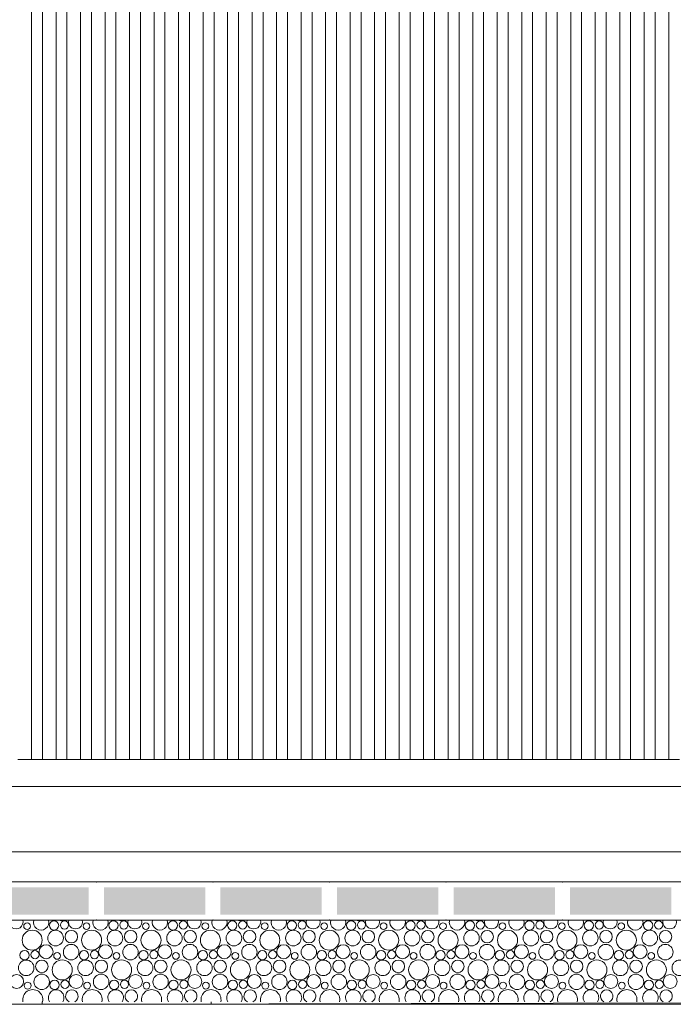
# Model space of a CAD drawing. Header units: millimetres. Extents: x -94601 to -15166, y -300 to 6935.
# Tile 31 of 97: x -64782 to -63581, y -300 to 1509. Entities that reach past the tile are written whole.
import ezdxf

# ---------------------------------------------------------------- set-up
doc = ezdxf.new("R2010")
doc.units = ezdxf.units.MM
doc.header["$MEASUREMENT"] = 0
for name, color, linetype in [('Métal _ Bardage.Charp_Couv_Bard_Métal', 7, 'Continuous'), ('Nouveau_Charpente _ Bardage.Charp_Couv_Zinc', 7, 'Continuous'), ('Nouveau_Métal _ Charpente.Charp_Couv_Bard_Métal', 7, 'Continuous'), ('Nouveau_Terrain _ Original.Terrain', 7, 'Continuous'), ('Nouveau_VRD _ Voirie 3d.VRD', 7, 'Continuous'), ('Structure _ Fondations.GO', 7, 'Continuous')]:
    doc.layers.add(name, color=color, linetype=linetype)

# ---------------------------------------------------------------- blocks, each defined once
blk = doc.blocks.new('Élément de coupe_21')
at = {"layer": 'Métal _ Bardage.Charp_Couv_Bard_Métal', "color": 7, "linetype": 'Continuous', "lineweight": 15}
blk.add_line((-65985.3, 100), (-58329.3, 100), dxfattribs=at)
blk = doc.blocks.new('Élément de coupe_23')
at = {"layer": 'Structure _ Fondations.GO', "color": 7, "linetype": 'Continuous', "lineweight": 15}
blk.add_line((-64835.3, -300), (-64584.6, -300), dxfattribs=at)
blk = doc.blocks.new('*X51')
at = {"layer": 'Nouveau_VRD _ Voirie 3d.VRD', "color": 33, "linetype": 'Continuous', "lineweight": 15, "true_color": 0xf48e54}
for centre, radius in [((-64768.1, -156.5), 6.2), ((-64718.6, -155.2), 8.58), ((-64699.4, -154.2), 7.52), ((-64659, -156.5), 6.2), ((-64609.5, -155.2), 8.58), ((-64590.3, -154.2), 7.52), ((-64549.9, -156.5), 6.2), ((-64500.3, -155.2), 8.58), ((-64481.2, -154.2), 7.52), ((-64440.8, -156.5), 6.2), ((-64391.2, -155.2), 8.58), ((-64372.1, -154.2), 7.52), ((-64331.7, -156.5), 6.2), ((-64282.1, -155.2), 8.58), ((-64263, -154.2), 7.52), ((-64222.6, -156.5), 6.2), ((-64173, -155.2), 8.58), ((-64153.9, -154.2), 7.52), ((-64113.4, -156.5), 6.2), ((-64063.9, -155.2), 8.58), ((-64044.7, -154.2), 7.52), ((-64004.3, -156.5), 6.2), ((-63954.8, -155.2), 8.58), ((-63935.6, -154.2), 7.52), ((-63895.2, -156.5), 6.2), ((-63845.7, -155.2), 8.58), ((-63826.5, -154.2), 7.52), ((-63786.1, -156.5), 6.2), ((-63736.6, -155.2), 8.58), ((-63717.4, -154.2), 7.52), ((-63677, -156.5), 6.2), ((-63627.4, -155.2), 8.58), ((-63608.3, -154.2), 7.52), ((-64758.7, -182.2), 18.4), ((-64715.7, -178.4), 14.3), ((-64686.9, -175.8), 11.5), ((-64649.6, -182.2), 18.4), ((-64606.6, -178.4), 14.3), ((-64577.8, -175.8), 11.5), ((-64540.5, -182.2), 18.4), ((-64497.4, -178.4), 14.3), ((-64468.6, -175.8), 11.5), ((-64431.4, -182.2), 18.4), ((-64388.3, -178.4), 14.3), ((-64359.5, -175.8), 11.5), ((-64322.3, -182.2), 18.4), ((-64279.2, -178.4), 14.3), ((-64250.4, -175.8), 11.5), ((-64213.2, -182.2), 18.4), ((-64170.1, -178.4), 14.3), ((-64141.3, -175.8), 11.5), ((-64104.1, -182.2), 18.4), ((-64061, -178.4), 14.3), ((-64032.2, -175.8), 11.5), ((-63995, -182.2), 18.4), ((-63951.9, -178.4), 14.3), ((-63923.1, -175.8), 11.5), ((-63885.8, -182.2), 18.4), ((-63842.8, -178.4), 14.3), ((-63814, -175.8), 11.5), ((-63776.7, -182.2), 18.4), ((-63733.7, -178.4), 14.3), ((-63704.9, -175.8), 11.5), ((-63667.6, -182.2), 18.4), ((-63624.6, -178.4), 14.3), ((-63595.7, -175.8), 11.5), ((-64733.2, -203.4), 12.8), ((-64687.2, -204.1), 14.2), ((-64624.1, -203.4), 12.8), ((-64578.1, -204.1), 14.2), ((-64515, -203.4), 12.8), ((-64468.9, -204.1), 14.2), ((-64405.9, -203.4), 12.8), ((-64359.8, -204.1), 14.2), ((-64296.8, -203.4), 12.8), ((-64250.7, -204.1), 14.2), ((-64187.7, -203.4), 12.8), ((-64141.6, -204.1), 14.2), ((-64078.5, -203.4), 12.8), ((-64032.5, -204.1), 14.2), ((-63969.4, -203.4), 12.8), ((-63923.4, -204.1), 14.2), ((-63860.3, -203.4), 12.8), ((-63814.3, -204.1), 14.2), ((-63751.2, -203.4), 12.8), ((-63705.2, -204.1), 14.2), ((-63642.1, -203.4), 12.8), ((-63596, -204.1), 14.2), ((-64772.6, -209.8), 8.58), ((-64753.4, -208.8), 7.52), ((-64713, -211.1), 6.2), ((-64663.5, -209.8), 8.58), ((-64644.3, -208.8), 7.52), ((-64603.9, -211.1), 6.2), ((-64554.3, -209.8), 8.58), ((-64535.2, -208.8), 7.52), ((-64494.8, -211.1), 6.2), ((-64445.2, -209.8), 8.58), ((-64426.1, -208.8), 7.52), ((-64385.7, -211.1), 6.2), ((-64336.1, -209.8), 8.58), ((-64317, -208.8), 7.52), ((-64276.6, -211.1), 6.2), ((-64227, -209.8), 8.58), ((-64207.9, -208.8), 7.52), ((-64167.4, -211.1), 6.2), ((-64117.9, -209.8), 8.58), ((-64098.7, -208.8), 7.52), ((-64058.3, -211.1), 6.2), ((-64008.8, -209.8), 8.58), ((-63989.6, -208.8), 7.52), ((-63949.2, -211.1), 6.2), ((-63899.7, -209.8), 8.58), ((-63880.5, -208.8), 7.52), ((-63840.1, -211.1), 6.2), ((-63790.6, -209.8), 8.58), ((-63771.4, -208.8), 7.52), ((-63731, -211.1), 6.2), ((-63681.4, -209.8), 8.58), ((-63662.3, -208.8), 7.52), ((-63621.9, -211.1), 6.2), ((-64769.7, -233), 14.3), ((-64740.9, -230.4), 11.5), ((-64703.6, -236.8), 18.4), ((-64660.6, -233), 14.3), ((-64631.8, -230.4), 11.5), ((-64594.5, -236.8), 18.4), ((-64551.4, -233), 14.3), ((-64522.6, -230.4), 11.5), ((-64485.4, -236.8), 18.4), ((-64442.3, -233), 14.3), ((-64413.5, -230.4), 11.5), ((-64376.3, -236.8), 18.4), ((-64333.2, -233), 14.3), ((-64304.4, -230.4), 11.5), ((-64267.2, -236.8), 18.4), ((-64224.1, -233), 14.3), ((-64195.3, -230.4), 11.5), ((-64158.1, -236.8), 18.4), ((-64115, -233), 14.3), ((-64086.2, -230.4), 11.5), ((-64049, -236.8), 18.4), ((-64005.9, -233), 14.3), ((-63977.1, -230.4), 11.5), ((-63939.8, -236.8), 18.4), ((-63896.8, -233), 14.3), ((-63868, -230.4), 11.5), ((-63830.7, -236.8), 18.4), ((-63787.7, -233), 14.3), ((-63758.9, -230.4), 11.5), ((-63721.6, -236.8), 18.4), ((-63678.6, -233), 14.3), ((-63649.7, -230.4), 11.5), ((-63612.5, -236.8), 18.4), ((-63569.4, -233), 14.3), ((-64787.2, -258), 12.8), ((-64741.2, -258.7), 14.2), ((-64678.1, -258), 12.8), ((-64632.1, -258.7), 14.2), ((-64569, -258), 12.8), ((-64522.9, -258.7), 14.2), ((-64459.9, -258), 12.8), ((-64413.8, -258.7), 14.2), ((-64350.8, -258), 12.8), ((-64304.7, -258.7), 14.2), ((-64241.7, -258), 12.8), ((-64195.6, -258.7), 14.2), ((-64132.5, -258), 12.8), ((-64086.5, -258.7), 14.2), ((-64023.4, -258), 12.8), ((-63977.4, -258.7), 14.2), ((-63914.3, -258), 12.8), ((-63868.3, -258.7), 14.2), ((-63805.2, -258), 12.8), ((-63759.2, -258.7), 14.2), ((-63696.1, -258), 12.8), ((-63650, -258.7), 14.2), ((-63587, -258), 12.8), ((-64767, -265.7), 6.2), ((-64717.5, -264.4), 8.58), ((-64698.3, -263.4), 7.52), ((-64657.9, -265.7), 6.2), ((-64608.3, -264.4), 8.58), ((-64589.2, -263.4), 7.52), ((-64548.8, -265.7), 6.2), ((-64499.2, -264.4), 8.58), ((-64480.1, -263.4), 7.52), ((-64439.7, -265.7), 6.2), ((-64390.1, -264.4), 8.58), ((-64371, -263.4), 7.52), ((-64330.6, -265.7), 6.2), ((-64281, -264.4), 8.58), ((-64261.9, -263.4), 7.52), ((-64221.4, -265.7), 6.2), ((-64171.9, -264.4), 8.58), ((-64152.7, -263.4), 7.52), ((-64112.3, -265.7), 6.2), ((-64062.8, -264.4), 8.58), ((-64043.6, -263.4), 7.52), ((-64003.2, -265.7), 6.2), ((-63953.7, -264.4), 8.58), ((-63934.5, -263.4), 7.52), ((-63894.1, -265.7), 6.2), ((-63844.6, -264.4), 8.58), ((-63825.4, -263.4), 7.52), ((-63785, -265.7), 6.2), ((-63735.4, -264.4), 8.58), ((-63716.3, -263.4), 7.52), ((-63675.9, -265.7), 6.2), ((-63626.3, -264.4), 8.58), ((-63607.2, -263.4), 7.52)]:
    blk.add_circle(centre, radius, dxfattribs=at)
for centre, radius, start, end in [((-64788.3, -148.8), 12.8, 163.5489, 16.4511), ((-64742.3, -149.5), 14.2, 162.5101, 17.4899), ((-64704.7, -127.6), 18.4, 254.0928, 285.9072), ((-64679.2, -148.8), 12.8, 163.5489, 16.4511), ((-64633.2, -149.5), 14.2, 162.5101, 17.4899), ((-64595.6, -127.6), 18.4, 254.0928, 285.9072), ((-64570.1, -148.8), 12.8, 163.5489, 16.4511), ((-64524.1, -149.5), 14.2, 162.5101, 17.4899), ((-64486.5, -127.6), 18.4, 254.0928, 285.9072), ((-64461, -148.8), 12.8, 163.5489, 16.4511), ((-64414.9, -149.5), 14.2, 162.5101, 17.4899), ((-64377.4, -127.6), 18.4, 254.0928, 285.9072), ((-64351.9, -148.8), 12.8, 163.5489, 16.4511), ((-64305.8, -149.5), 14.2, 162.5101, 17.4899), ((-64268.3, -127.6), 18.4, 254.0928, 285.9072), ((-64242.8, -148.8), 12.8, 163.5489, 16.4511), ((-64196.7, -149.5), 14.2, 162.5101, 17.4899), ((-64159.2, -127.6), 18.4, 254.0928, 285.9072), ((-64133.7, -148.8), 12.8, 163.5489, 16.4511), ((-64087.6, -149.5), 14.2, 162.5101, 17.4899), ((-64050.1, -127.6), 18.4, 254.0928, 285.9072), ((-64024.5, -148.8), 12.8, 163.5489, 16.4511), ((-63978.5, -149.5), 14.2, 162.5101, 17.4899), ((-63941, -127.6), 18.4, 254.0928, 285.9072), ((-63915.4, -148.8), 12.8, 163.5489, 16.4511), ((-63869.4, -149.5), 14.2, 162.5101, 17.4899), ((-63831.8, -127.6), 18.4, 254.0928, 285.9072), ((-63806.3, -148.8), 12.8, 163.5489, 16.4511), ((-63760.3, -149.5), 14.2, 162.5101, 17.4899), ((-63722.7, -127.6), 18.4, 254.0928, 285.9072), ((-63697.2, -148.8), 12.8, 163.5489, 16.4511), ((-63651.2, -149.5), 14.2, 162.5101, 17.4899), ((-63613.6, -127.6), 18.4, 254.0928, 285.9072), ((-63588.1, -148.8), 12.8, 163.5489, 16.4511), ((-64757.6, -291.4), 18.4, 347.7576, 192.2424), ((-64714.6, -287.6), 14.3, 327.777, 212.223), ((-64685.8, -285), 11.5, 296.7325, 243.2675), ((-64648.5, -291.4), 18.4, 347.7576, 192.2424), ((-64605.4, -287.6), 14.3, 327.777, 212.223), ((-64576.6, -285), 11.5, 296.7325, 243.2675), ((-64539.4, -291.4), 18.4, 347.7576, 192.2424), ((-64496.3, -287.6), 14.3, 327.777, 212.223), ((-64467.5, -285), 11.5, 296.7325, 243.2675), ((-64430.3, -291.4), 18.4, 347.7576, 192.2424), ((-64387.2, -287.6), 14.3, 327.777, 212.223), ((-64358.4, -285), 11.5, 296.7325, 243.2675), ((-64321.2, -291.4), 18.4, 347.7576, 192.2424), ((-64278.1, -287.6), 14.3, 327.777, 212.223), ((-64249.3, -285), 11.5, 296.7325, 243.2675), ((-64212.1, -291.4), 18.4, 347.7576, 192.2424), ((-64169, -287.6), 14.3, 327.777, 212.223), ((-64140.2, -285), 11.5, 296.7325, 243.2675), ((-64103, -291.4), 18.4, 347.7576, 192.2424), ((-64059.9, -287.6), 14.3, 327.777, 212.223), ((-64031.1, -285), 11.5, 296.7325, 243.2675), ((-63993.8, -291.4), 18.4, 347.7576, 192.2424), ((-63950.8, -287.6), 14.3, 327.777, 212.223), ((-63922, -285), 11.5, 296.7325, 243.2675), ((-63884.7, -291.4), 18.4, 347.7576, 192.2424), ((-63841.7, -287.6), 14.3, 327.777, 212.223), ((-63812.9, -285), 11.5, 296.7325, 243.2675), ((-63775.6, -291.4), 18.4, 347.7576, 192.2424), ((-63732.6, -287.6), 14.3, 327.777, 212.223), ((-63703.7, -285), 11.5, 296.7325, 243.2675), ((-63666.5, -291.4), 18.4, 347.7576, 192.2424), ((-63623.4, -287.6), 14.3, 327.777, 212.223), ((-63594.6, -285), 11.5, 296.7325, 243.2675)]:
    blk.add_arc(centre, radius, start, end, dxfattribs=at)
blk = doc.blocks.new('*X52')
at = {"layer": 'Nouveau_VRD _ Voirie 3d.VRD', "linetype": 'Continuous', "lineweight": 15, "true_color": 0xb5b5b5}
for points in [[(-64841, -85.2), (-64841, -135.2), (-64654.9, -135.2), (-64654.9, -85.2)], [(-64626.9, -85.2), (-64626.9, -135.2), (-64440.9, -135.2), (-64440.9, -85.2)], [(-64412.9, -85.2), (-64412.9, -135.2), (-64226.8, -135.2), (-64226.8, -85.2)], [(-64198.8, -85.2), (-64198.8, -135.2), (-64012.8, -135.2), (-64012.8, -85.2)], [(-63984.8, -85.2), (-63984.8, -135.2), (-63798.8, -135.2), (-63798.8, -85.2)], [(-63770.8, -85.2), (-63770.8, -135.2), (-63584.7, -135.2), (-63584.7, -85.2)]]:
    blk.add_hatch(color=253, dxfattribs=at).paths.add_polyline_path(points)
at = {"layer": 'Nouveau_VRD _ Voirie 3d.VRD', "color": 253, "linetype": 'Continuous', "lineweight": 15, "true_color": 0xb5b5b5}
for p in [(-64640.9, -75.2), (-64426.9, -75.2), (-64212.8, -75.2), (-63998.8, -75.2), (-63784.8, -75.2), (-64640.9, -145.2), (-64426.9, -145.2), (-64212.8, -145.2), (-63998.8, -145.2), (-63784.8, -145.2)]:
    blk.add_point(p, dxfattribs=at)
blk = doc.blocks.new('Élément de coupe_40')
at = {"layer": 'Nouveau_VRD _ Voirie 3d.VRD', "color": 251, "linetype": 'Continuous', "lineweight": 15, "true_color": 0x6a6a6a}
blk.add_line((-36763.6, -20), (-82142.3, -20), dxfattribs=at)
at = {"layer": 'Nouveau_VRD _ Voirie 3d.VRD', "color": 7, "linetype": 'Continuous', "lineweight": 15}
for p, q in [((-37013, -75.2), (-81749.3, -75.2)), ((-37013, -145.2), (-81749.3, -145.2))]:
    blk.add_line(p, q, dxfattribs=at)
at = {"layer": 'Nouveau_VRD _ Voirie 3d.VRD', "lineweight": 0}
for name in ['*X52', '*X51']:
    blk.add_blockref(name, (0, 0), dxfattribs=at)
blk = doc.blocks.new('Élément de coupe_152')
at = {"layer": 'Nouveau_Terrain _ Original.Terrain', "linetype": 'Continuous', "lineweight": 15, "true_color": 0xf48e54}
h = blk.add_hatch(dxfattribs=at)
h.set_pattern_fill('Terre', color=33, style=0, pattern_type=2)
h.set_pattern_definition([(45, (0, 0), (-137.8858, 137.8858), []), (45, (-45.96, 45.96), (-275.7716, 275.7716), []), (45, (-91.92, 91.92), (-275.7716, 275.7716), []), (135, (-137.886, 137.886), (45.96194, 45.96194), [195, -195])])
h.paths.add_polyline_path([(-24599, -287.5), (-26213.3, -282.5), (-27475.8, -278.6), (-28431.2, -275.7), (-29150.2, -273.4), (-29692.4, -271.7), (-34914.2, -260.4), (-35607.8, -259.7), (-36383.2, -258.8), (-37203.7, -257.9), (-38035.6, -256.8), (-38848.8, -255.8), (-39617.3, -254.7), (-39814.4, -254.8), (-40203.4, -255.2), (-40585.7, -255.6), (-41317.6, -254.5), (-41705.6, -254.9), (-42360.6, -253.9), (-42753.4, -254.3), (-43138.8, -254.7), (-43713.8, -253.7), (-44102.8, -254.2), (-44484, -254.6), (-44984.4, -253.7), (-45367.9, -254.1), (-45743.3, -254.6), (-64584.6, -300), (-20478, -300), (-22586.9, -293.6)])
at = {"layer": 'Nouveau_Terrain _ Original.Terrain', "color": 7, "linetype": 'Continuous', "lineweight": 15}
blk.add_line((-20478, -300), (-64584.6, -300), dxfattribs=at)
at = {"layer": 'Nouveau_Terrain _ Original.Terrain', "color": 7, "linetype": 'Continuous', "lineweight": 15, "flags": 128}
blk.add_lwpolyline([(-35607.8, -259.7), (-36383.2, -258.8), (-37203.7, -257.9), (-38035.6, -256.8), (-38848.8, -255.8), (-39617.3, -254.7), (-39814.4, -254.8), (-40203.4, -255.2), (-40585.7, -255.6), (-41317.6, -254.5), (-41705.6, -254.9), (-42360.6, -253.9), (-42753.4, -254.3), (-43138.8, -254.7), (-43713.8, -253.7), (-44102.8, -254.2), (-44484, -254.6), (-44984.4, -253.7), (-45367.9, -254.1), (-45743.3, -254.6), (-64584.6, -300)], dxfattribs=at)
blk = doc.blocks.new('Élément de coupe_157')
at = {"layer": 'Nouveau_Métal _ Charpente.Charp_Couv_Bard_Métal', "color": 7, "linetype": 'Continuous', "lineweight": 15}
for p, q in [((-64740.3, -300), (-64740.3, -295.3)), ((-64430.3, -299.6), (-64430.3, -295.3))]:
    blk.add_line(p, q, dxfattribs=at)
blk = doc.blocks.new('Élément de coupe_1092')
at = {"layer": 'Nouveau_Charpente _ Bardage.Charp_Couv_Zinc', "color": 15, "linetype": 'Continuous', "lineweight": 15}
blk.add_line((-63949.8, 150), (-63929.8, 150), dxfattribs=at)
blk = doc.blocks.new('Élément de coupe_1317')
at = {"layer": 'Nouveau_Charpente _ Bardage.Charp_Couv_Zinc', "color": 33, "linetype": 'Continuous', "lineweight": 15, "true_color": 0xc1976c}
for p, q in [((-64759.8, 150), (-64759.8, 3150)), ((-64784.8, 150), (-64759.8, 150))]:
    blk.add_line(p, q, dxfattribs=at)
blk = doc.blocks.new('Élément de coupe_1319')
at = {"layer": 'Nouveau_Charpente _ Bardage.Charp_Couv_Zinc', "color": 15, "linetype": 'Continuous', "lineweight": 15}
blk.add_line((-64759.8, 150), (-64739.8, 150), dxfattribs=at)
blk = doc.blocks.new('Élément de coupe_1321')
at = {"layer": 'Nouveau_Charpente _ Bardage.Charp_Couv_Zinc', "color": 33, "linetype": 'Continuous', "lineweight": 15, "true_color": 0xc1976c}
for p, q in [((-64739.8, 3150), (-64739.8, 150)), ((-64714.8, 150), (-64714.8, 3150)), ((-64739.8, 150), (-64714.8, 150))]:
    blk.add_line(p, q, dxfattribs=at)
blk = doc.blocks.new('Élément de coupe_1323')
at = {"layer": 'Nouveau_Charpente _ Bardage.Charp_Couv_Zinc', "color": 15, "linetype": 'Continuous', "lineweight": 15}
blk.add_line((-64714.8, 150), (-64694.8, 150), dxfattribs=at)
blk = doc.blocks.new('Élément de coupe_1325')
at = {"layer": 'Nouveau_Charpente _ Bardage.Charp_Couv_Zinc', "color": 33, "linetype": 'Continuous', "lineweight": 15, "true_color": 0xc1976c}
for p, q in [((-64694.8, 3150), (-64694.8, 150)), ((-64669.8, 150), (-64669.8, 3150)), ((-64694.8, 150), (-64669.8, 150))]:
    blk.add_line(p, q, dxfattribs=at)
blk = doc.blocks.new('Élément de coupe_1327')
at = {"layer": 'Nouveau_Charpente _ Bardage.Charp_Couv_Zinc', "color": 15, "linetype": 'Continuous', "lineweight": 15}
blk.add_line((-64669.8, 150), (-64649.8, 150), dxfattribs=at)
blk = doc.blocks.new('Élément de coupe_1329')
at = {"layer": 'Nouveau_Charpente _ Bardage.Charp_Couv_Zinc', "color": 33, "linetype": 'Continuous', "lineweight": 15, "true_color": 0xc1976c}
for p, q in [((-64649.8, 3150), (-64649.8, 150)), ((-64624.8, 150), (-64624.8, 3150)), ((-64649.8, 150), (-64624.8, 150))]:
    blk.add_line(p, q, dxfattribs=at)
blk = doc.blocks.new('Élément de coupe_1331')
at = {"layer": 'Nouveau_Charpente _ Bardage.Charp_Couv_Zinc', "color": 15, "linetype": 'Continuous', "lineweight": 15}
blk.add_line((-64624.8, 150), (-64604.8, 150), dxfattribs=at)
blk = doc.blocks.new('Élément de coupe_1333')
at = {"layer": 'Nouveau_Charpente _ Bardage.Charp_Couv_Zinc', "color": 33, "linetype": 'Continuous', "lineweight": 15, "true_color": 0xc1976c}
for p, q in [((-64604.8, 3150), (-64604.8, 150)), ((-64579.8, 150), (-64579.8, 3150)), ((-64604.8, 150), (-64579.8, 150))]:
    blk.add_line(p, q, dxfattribs=at)
blk = doc.blocks.new('Élément de coupe_1335')
at = {"layer": 'Nouveau_Charpente _ Bardage.Charp_Couv_Zinc', "color": 15, "linetype": 'Continuous', "lineweight": 15}
blk.add_line((-64579.8, 150), (-64559.8, 150), dxfattribs=at)
blk = doc.blocks.new('Élément de coupe_1337')
at = {"layer": 'Nouveau_Charpente _ Bardage.Charp_Couv_Zinc', "color": 33, "linetype": 'Continuous', "lineweight": 15, "true_color": 0xc1976c}
for p, q in [((-64559.8, 3150), (-64559.8, 150)), ((-64534.8, 150), (-64534.8, 3150)), ((-64559.8, 150), (-64534.8, 150))]:
    blk.add_line(p, q, dxfattribs=at)
blk = doc.blocks.new('Élément de coupe_1339')
at = {"layer": 'Nouveau_Charpente _ Bardage.Charp_Couv_Zinc', "color": 15, "linetype": 'Continuous', "lineweight": 15}
blk.add_line((-64534.8, 150), (-64514.8, 150), dxfattribs=at)
blk = doc.blocks.new('Élément de coupe_1341')
at = {"layer": 'Nouveau_Charpente _ Bardage.Charp_Couv_Zinc', "color": 33, "linetype": 'Continuous', "lineweight": 15, "true_color": 0xc1976c}
for p, q in [((-64514.8, 3150), (-64514.8, 150)), ((-64489.8, 150), (-64489.8, 3150)), ((-64514.8, 150), (-64489.8, 150))]:
    blk.add_line(p, q, dxfattribs=at)
blk = doc.blocks.new('Élément de coupe_1343')
at = {"layer": 'Nouveau_Charpente _ Bardage.Charp_Couv_Zinc', "color": 15, "linetype": 'Continuous', "lineweight": 15}
blk.add_line((-64489.8, 150), (-64469.8, 150), dxfattribs=at)
blk = doc.blocks.new('Élément de coupe_1345')
at = {"layer": 'Nouveau_Charpente _ Bardage.Charp_Couv_Zinc', "color": 33, "linetype": 'Continuous', "lineweight": 15, "true_color": 0xc1976c}
for p, q in [((-64469.8, 3150), (-64469.8, 150)), ((-64444.8, 150), (-64444.8, 3150)), ((-64469.8, 150), (-64444.8, 150))]:
    blk.add_line(p, q, dxfattribs=at)
blk = doc.blocks.new('Élément de coupe_1347')
at = {"layer": 'Nouveau_Charpente _ Bardage.Charp_Couv_Zinc', "color": 15, "linetype": 'Continuous', "lineweight": 15}
blk.add_line((-64444.8, 150), (-64424.8, 150), dxfattribs=at)
blk = doc.blocks.new('Élément de coupe_1349')
at = {"layer": 'Nouveau_Charpente _ Bardage.Charp_Couv_Zinc', "color": 33, "linetype": 'Continuous', "lineweight": 15, "true_color": 0xc1976c}
for p, q in [((-64424.8, 3150), (-64424.8, 150)), ((-64399.8, 150), (-64399.8, 3150)), ((-64424.8, 150), (-64399.8, 150))]:
    blk.add_line(p, q, dxfattribs=at)
blk = doc.blocks.new('Élément de coupe_1351')
at = {"layer": 'Nouveau_Charpente _ Bardage.Charp_Couv_Zinc', "color": 15, "linetype": 'Continuous', "lineweight": 15}
blk.add_line((-64399.8, 150), (-64379.8, 150), dxfattribs=at)
blk = doc.blocks.new('Élément de coupe_1353')
at = {"layer": 'Nouveau_Charpente _ Bardage.Charp_Couv_Zinc', "color": 33, "linetype": 'Continuous', "lineweight": 15, "true_color": 0xc1976c}
for p, q in [((-64379.8, 3150), (-64379.8, 150)), ((-64354.8, 150), (-64354.8, 3150)), ((-64379.8, 150), (-64354.8, 150))]:
    blk.add_line(p, q, dxfattribs=at)
blk = doc.blocks.new('Élément de coupe_1355')
at = {"layer": 'Nouveau_Charpente _ Bardage.Charp_Couv_Zinc', "color": 15, "linetype": 'Continuous', "lineweight": 15}
blk.add_line((-64354.8, 150), (-64334.8, 150), dxfattribs=at)
blk = doc.blocks.new('Élément de coupe_1357')
at = {"layer": 'Nouveau_Charpente _ Bardage.Charp_Couv_Zinc', "color": 33, "linetype": 'Continuous', "lineweight": 15, "true_color": 0xc1976c}
for p, q in [((-64334.8, 3150), (-64334.8, 150)), ((-64309.8, 150), (-64309.8, 3150)), ((-64334.8, 150), (-64309.8, 150))]:
    blk.add_line(p, q, dxfattribs=at)
blk = doc.blocks.new('Élément de coupe_1359')
at = {"layer": 'Nouveau_Charpente _ Bardage.Charp_Couv_Zinc', "color": 15, "linetype": 'Continuous', "lineweight": 15}
blk.add_line((-64309.8, 150), (-64289.8, 150), dxfattribs=at)
blk = doc.blocks.new('Élément de coupe_1361')
at = {"layer": 'Nouveau_Charpente _ Bardage.Charp_Couv_Zinc', "color": 33, "linetype": 'Continuous', "lineweight": 15, "true_color": 0xc1976c}
for p, q in [((-64289.8, 3150), (-64289.8, 150)), ((-64264.8, 150), (-64264.8, 3150)), ((-64289.8, 150), (-64264.8, 150))]:
    blk.add_line(p, q, dxfattribs=at)
blk = doc.blocks.new('Élément de coupe_1363')
at = {"layer": 'Nouveau_Charpente _ Bardage.Charp_Couv_Zinc', "color": 15, "linetype": 'Continuous', "lineweight": 15}
blk.add_line((-64264.8, 150), (-64244.8, 150), dxfattribs=at)
blk = doc.blocks.new('Élément de coupe_1365')
at = {"layer": 'Nouveau_Charpente _ Bardage.Charp_Couv_Zinc', "color": 33, "linetype": 'Continuous', "lineweight": 15, "true_color": 0xc1976c}
for p, q in [((-64244.8, 3150), (-64244.8, 150)), ((-64219.8, 150), (-64219.8, 3150)), ((-64244.8, 150), (-64219.8, 150))]:
    blk.add_line(p, q, dxfattribs=at)
blk = doc.blocks.new('Élément de coupe_1367')
at = {"layer": 'Nouveau_Charpente _ Bardage.Charp_Couv_Zinc', "color": 15, "linetype": 'Continuous', "lineweight": 15}
blk.add_line((-64219.8, 150), (-64199.8, 150), dxfattribs=at)
blk = doc.blocks.new('Élément de coupe_1369')
at = {"layer": 'Nouveau_Charpente _ Bardage.Charp_Couv_Zinc', "color": 33, "linetype": 'Continuous', "lineweight": 15, "true_color": 0xc1976c}
for p, q in [((-64199.8, 3150), (-64199.8, 150)), ((-64174.8, 150), (-64174.8, 3150)), ((-64199.8, 150), (-64174.8, 150))]:
    blk.add_line(p, q, dxfattribs=at)
blk = doc.blocks.new('Élément de coupe_1371')
at = {"layer": 'Nouveau_Charpente _ Bardage.Charp_Couv_Zinc', "color": 15, "linetype": 'Continuous', "lineweight": 15}
blk.add_line((-64174.8, 150), (-64154.8, 150), dxfattribs=at)
blk = doc.blocks.new('Élément de coupe_1373')
at = {"layer": 'Nouveau_Charpente _ Bardage.Charp_Couv_Zinc', "color": 33, "linetype": 'Continuous', "lineweight": 15, "true_color": 0xc1976c}
for p, q in [((-64154.8, 3150), (-64154.8, 150)), ((-64129.8, 150), (-64129.8, 3150)), ((-64154.8, 150), (-64129.8, 150))]:
    blk.add_line(p, q, dxfattribs=at)
blk = doc.blocks.new('Élément de coupe_1375')
at = {"layer": 'Nouveau_Charpente _ Bardage.Charp_Couv_Zinc', "color": 15, "linetype": 'Continuous', "lineweight": 15}
blk.add_line((-64129.8, 150), (-64109.8, 150), dxfattribs=at)
blk = doc.blocks.new('Élément de coupe_1377')
at = {"layer": 'Nouveau_Charpente _ Bardage.Charp_Couv_Zinc', "color": 33, "linetype": 'Continuous', "lineweight": 15, "true_color": 0xc1976c}
for p, q in [((-64109.8, 3150), (-64109.8, 150)), ((-64084.8, 150), (-64084.8, 3150)), ((-64109.8, 150), (-64084.8, 150))]:
    blk.add_line(p, q, dxfattribs=at)
blk = doc.blocks.new('Élément de coupe_1379')
at = {"layer": 'Nouveau_Charpente _ Bardage.Charp_Couv_Zinc', "color": 15, "linetype": 'Continuous', "lineweight": 15}
blk.add_line((-64084.8, 150), (-64064.8, 150), dxfattribs=at)
blk = doc.blocks.new('Élément de coupe_1381')
at = {"layer": 'Nouveau_Charpente _ Bardage.Charp_Couv_Zinc', "color": 33, "linetype": 'Continuous', "lineweight": 15, "true_color": 0xc1976c}
for p, q in [((-64064.8, 3150), (-64064.8, 150)), ((-64039.8, 150), (-64039.8, 3150)), ((-64064.8, 150), (-64039.8, 150))]:
    blk.add_line(p, q, dxfattribs=at)
blk = doc.blocks.new('Élément de coupe_1383')
at = {"layer": 'Nouveau_Charpente _ Bardage.Charp_Couv_Zinc', "color": 15, "linetype": 'Continuous', "lineweight": 15}
blk.add_line((-64039.8, 150), (-64019.8, 150), dxfattribs=at)
blk = doc.blocks.new('Élément de coupe_1385')
at = {"layer": 'Nouveau_Charpente _ Bardage.Charp_Couv_Zinc', "color": 33, "linetype": 'Continuous', "lineweight": 15, "true_color": 0xc1976c}
for p, q in [((-64019.8, 3150), (-64019.8, 150)), ((-63994.8, 150), (-63994.8, 3150)), ((-64019.8, 150), (-63994.8, 150))]:
    blk.add_line(p, q, dxfattribs=at)
blk = doc.blocks.new('Élément de coupe_1387')
at = {"layer": 'Nouveau_Charpente _ Bardage.Charp_Couv_Zinc', "color": 15, "linetype": 'Continuous', "lineweight": 15}
blk.add_line((-63994.8, 150), (-63974.8, 150), dxfattribs=at)
blk = doc.blocks.new('Élément de coupe_1389')
at = {"layer": 'Nouveau_Charpente _ Bardage.Charp_Couv_Zinc', "color": 33, "linetype": 'Continuous', "lineweight": 15, "true_color": 0xc1976c}
for p, q in [((-63974.8, 3150), (-63974.8, 150)), ((-63949.8, 150), (-63949.8, 3150)), ((-63974.8, 150), (-63949.8, 150))]:
    blk.add_line(p, q, dxfattribs=at)
blk = doc.blocks.new('Élément de coupe_1392')
at = {"layer": 'Nouveau_Charpente _ Bardage.Charp_Couv_Zinc', "color": 33, "linetype": 'Continuous', "lineweight": 15, "true_color": 0xc1976c}
for p, q in [((-63929.8, 3150), (-63929.8, 150)), ((-63904.8, 150), (-63904.8, 3150)), ((-63929.8, 150), (-63904.8, 150))]:
    blk.add_line(p, q, dxfattribs=at)
blk = doc.blocks.new('Élément de coupe_1394')
at = {"layer": 'Nouveau_Charpente _ Bardage.Charp_Couv_Zinc', "color": 15, "linetype": 'Continuous', "lineweight": 15}
blk.add_line((-63904.8, 150), (-63884.8, 150), dxfattribs=at)
blk = doc.blocks.new('Élément de coupe_1396')
at = {"layer": 'Nouveau_Charpente _ Bardage.Charp_Couv_Zinc', "color": 33, "linetype": 'Continuous', "lineweight": 15, "true_color": 0xc1976c}
for p, q in [((-63884.8, 3150), (-63884.8, 150)), ((-63859.8, 150), (-63859.8, 3150)), ((-63884.8, 150), (-63859.8, 150))]:
    blk.add_line(p, q, dxfattribs=at)
blk = doc.blocks.new('Élément de coupe_1398')
at = {"layer": 'Nouveau_Charpente _ Bardage.Charp_Couv_Zinc', "color": 15, "linetype": 'Continuous', "lineweight": 15}
blk.add_line((-63859.8, 150), (-63839.8, 150), dxfattribs=at)
blk = doc.blocks.new('Élément de coupe_1400')
at = {"layer": 'Nouveau_Charpente _ Bardage.Charp_Couv_Zinc', "color": 33, "linetype": 'Continuous', "lineweight": 15, "true_color": 0xc1976c}
for p, q in [((-63839.8, 3150), (-63839.8, 150)), ((-63814.8, 150), (-63814.8, 3150)), ((-63839.8, 150), (-63814.8, 150))]:
    blk.add_line(p, q, dxfattribs=at)
blk = doc.blocks.new('Élément de coupe_1402')
at = {"layer": 'Nouveau_Charpente _ Bardage.Charp_Couv_Zinc', "color": 15, "linetype": 'Continuous', "lineweight": 15}
blk.add_line((-63814.8, 150), (-63794.8, 150), dxfattribs=at)
blk = doc.blocks.new('Élément de coupe_1404')
at = {"layer": 'Nouveau_Charpente _ Bardage.Charp_Couv_Zinc', "color": 33, "linetype": 'Continuous', "lineweight": 15, "true_color": 0xc1976c}
for p, q in [((-63794.8, 3150), (-63794.8, 150)), ((-63769.8, 150), (-63769.8, 3150)), ((-63794.8, 150), (-63769.8, 150))]:
    blk.add_line(p, q, dxfattribs=at)
blk = doc.blocks.new('Élément de coupe_1406')
at = {"layer": 'Nouveau_Charpente _ Bardage.Charp_Couv_Zinc', "color": 15, "linetype": 'Continuous', "lineweight": 15}
blk.add_line((-63769.8, 150), (-63749.8, 150), dxfattribs=at)
blk = doc.blocks.new('Élément de coupe_1408')
at = {"layer": 'Nouveau_Charpente _ Bardage.Charp_Couv_Zinc', "color": 33, "linetype": 'Continuous', "lineweight": 15, "true_color": 0xc1976c}
for p, q in [((-63749.8, 3150), (-63749.8, 150)), ((-63724.8, 150), (-63724.8, 3150)), ((-63749.8, 150), (-63724.8, 150))]:
    blk.add_line(p, q, dxfattribs=at)
blk = doc.blocks.new('Élément de coupe_1410')
at = {"layer": 'Nouveau_Charpente _ Bardage.Charp_Couv_Zinc', "color": 15, "linetype": 'Continuous', "lineweight": 15}
blk.add_line((-63724.8, 150), (-63704.8, 150), dxfattribs=at)
blk = doc.blocks.new('Élément de coupe_1412')
at = {"layer": 'Nouveau_Charpente _ Bardage.Charp_Couv_Zinc', "color": 33, "linetype": 'Continuous', "lineweight": 15, "true_color": 0xc1976c}
for p, q in [((-63704.8, 3150), (-63704.8, 150)), ((-63679.8, 150), (-63679.8, 3150)), ((-63704.8, 150), (-63679.8, 150))]:
    blk.add_line(p, q, dxfattribs=at)
blk = doc.blocks.new('Élément de coupe_1414')
at = {"layer": 'Nouveau_Charpente _ Bardage.Charp_Couv_Zinc', "color": 15, "linetype": 'Continuous', "lineweight": 15}
blk.add_line((-63679.8, 150), (-63659.8, 150), dxfattribs=at)
blk = doc.blocks.new('Élément de coupe_1416')
at = {"layer": 'Nouveau_Charpente _ Bardage.Charp_Couv_Zinc', "color": 33, "linetype": 'Continuous', "lineweight": 15, "true_color": 0xc1976c}
for p, q in [((-63659.8, 3150), (-63659.8, 150)), ((-63634.8, 150), (-63634.8, 3150)), ((-63659.8, 150), (-63634.8, 150))]:
    blk.add_line(p, q, dxfattribs=at)
blk = doc.blocks.new('Élément de coupe_1418')
at = {"layer": 'Nouveau_Charpente _ Bardage.Charp_Couv_Zinc', "color": 15, "linetype": 'Continuous', "lineweight": 15}
blk.add_line((-63634.8, 150), (-63614.8, 150), dxfattribs=at)
blk = doc.blocks.new('Élément de coupe_1420')
at = {"layer": 'Nouveau_Charpente _ Bardage.Charp_Couv_Zinc', "color": 33, "linetype": 'Continuous', "lineweight": 15, "true_color": 0xc1976c}
for p, q in [((-63614.8, 3150), (-63614.8, 150)), ((-63589.8, 150), (-63589.8, 3150)), ((-63614.8, 150), (-63589.8, 150))]:
    blk.add_line(p, q, dxfattribs=at)
blk = doc.blocks.new('Élément de coupe_1422')
at = {"layer": 'Nouveau_Charpente _ Bardage.Charp_Couv_Zinc', "color": 15, "linetype": 'Continuous', "lineweight": 15}
blk.add_line((-63589.8, 150), (-63569.8, 150), dxfattribs=at)

msp = doc.modelspace()

# ---------------------------------------------------------------- block references
at = {"layer": 'Métal _ Bardage.Charp_Couv_Bard_Métal', "lineweight": 0}
msp.add_blockref('Élément de coupe_21', (0, 0), dxfattribs=at)
at = {"layer": 'Nouveau_Charpente _ Bardage.Charp_Couv_Zinc', "lineweight": 0}
for name in ['Élément de coupe_1317', 'Élément de coupe_1319', 'Élément de coupe_1321', 'Élément de coupe_1323', 'Élément de coupe_1325', 'Élément de coupe_1327', 'Élément de coupe_1329', 'Élément de coupe_1331', 'Élément de coupe_1333', 'Élément de coupe_1335', 'Élément de coupe_1337', 'Élément de coupe_1339', 'Élément de coupe_1341', 'Élément de coupe_1343', 'Élément de coupe_1345', 'Élément de coupe_1347', 'Élément de coupe_1349', 'Élément de coupe_1351', 'Élément de coupe_1353', 'Élément de coupe_1355', 'Élément de coupe_1357', 'Élément de coupe_1359', 'Élément de coupe_1361', 'Élément de coupe_1363', 'Élément de coupe_1365', 'Élément de coupe_1367', 'Élément de coupe_1369', 'Élément de coupe_1371', 'Élément de coupe_1373', 'Élément de coupe_1375', 'Élément de coupe_1377', 'Élément de coupe_1379', 'Élément de coupe_1381', 'Élément de coupe_1383', 'Élément de coupe_1385', 'Élément de coupe_1387', 'Élément de coupe_1389', 'Élément de coupe_1092', 'Élément de coupe_1392', 'Élément de coupe_1394', 'Élément de coupe_1396', 'Élément de coupe_1398', 'Élément de coupe_1400', 'Élément de coupe_1402', 'Élément de coupe_1404', 'Élément de coupe_1406', 'Élément de coupe_1408', 'Élément de coupe_1410', 'Élément de coupe_1412', 'Élément de coupe_1414', 'Élément de coupe_1416', 'Élément de coupe_1418', 'Élément de coupe_1420', 'Élément de coupe_1422']:
    msp.add_blockref(name, (0, 0), dxfattribs=at)
at = {"layer": 'Nouveau_Métal _ Charpente.Charp_Couv_Bard_Métal', "lineweight": 0}
msp.add_blockref('Élément de coupe_157', (0, 0), dxfattribs=at)
at = {"layer": 'Nouveau_Terrain _ Original.Terrain', "lineweight": 0}
msp.add_blockref('Élément de coupe_152', (0, 0), dxfattribs=at)
at = {"layer": 'Nouveau_VRD _ Voirie 3d.VRD', "lineweight": 0}
msp.add_blockref('Élément de coupe_40', (0, 0), dxfattribs=at)
at = {"layer": 'Structure _ Fondations.GO', "lineweight": 0}
msp.add_blockref('Élément de coupe_23', (0, 0), dxfattribs=at)

doc.saveas('drawing.dxf')
